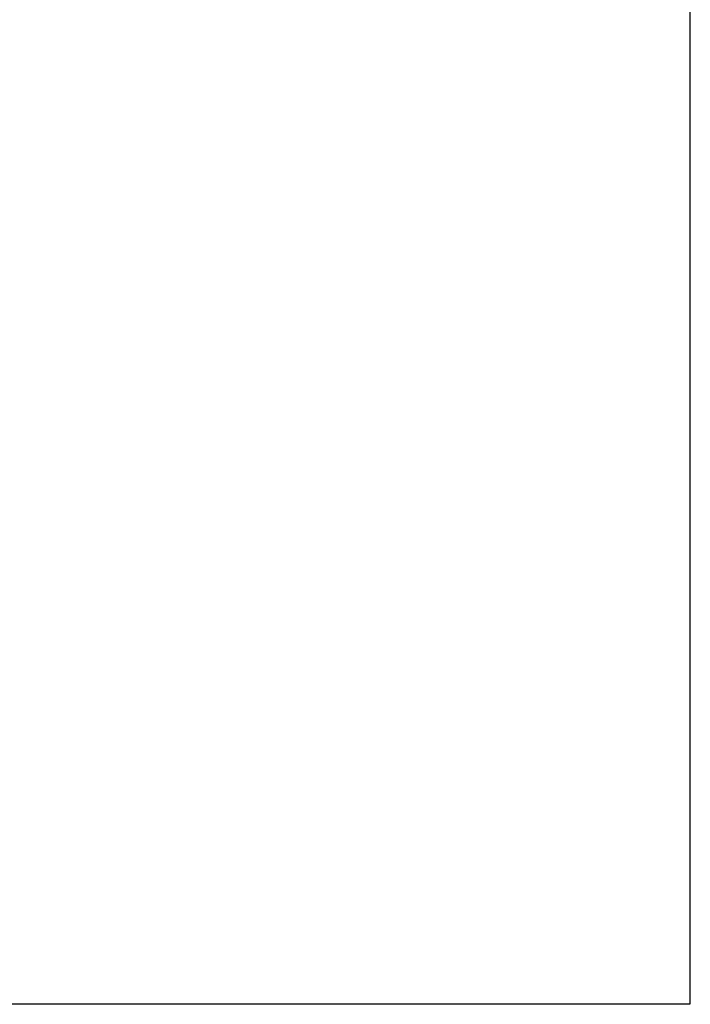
# Model space of a CAD drawing. Header units: millimetres. Extents: x 2030 to 82082, y 1212 to 75363.
# Tile 19 of 23: x 69307 to 71763, y 61404 to 65008. Entities that reach past the tile are written whole.
import ezdxf

# ---------------------------------------------------------------- set-up
doc = ezdxf.new("R2010")
doc.units = ezdxf.units.MM
doc.layers.add('Размеры и выноски', color=7, linetype='Continuous', lineweight=9, true_color=0x000000)
doc.styles.add('ISOCPEUR', font='isocpeur.ttf')
doc.dimstyles.new('ISO-25', dxfattribs={"dimtxt": 2.5, "dimasz": 2.5, "dimexe": 1.25, "dimexo": 0.625, "dimtad": 1, "dimtxsty": 'Standard', "dimcen": 2.5, "dimadec": 0, "dimazin": 0, "dimtfac": 1, "dimtmove": 0, "dimatfit": 3, "dimfxl": 1, "dimarcsym": 0})

# ---------------------------------------------------------------- blocks, each defined once
blk = doc.blocks.new('_Oblique')
at = {"color": 0, "linetype": 'ByBlock', "lineweight": -2}
blk.add_line((-0.5, -0.5), (0.5, 0.5), dxfattribs=at)
blk = doc.blocks.new('*D140')
at = {"layer": 'Defpoints', "color": 0, "transparency": 16777216}
for p in [(71762, 65664), (65068.3, 63958.6), (71762, 61404.9)]:
    blk.add_point(p, dxfattribs=at)
at = {"layer": 'Размеры и выноски', "color": 0, "lineweight": -2, "transparency": 16777216}
for p, q in [((71762, 65663.4), (71762, 61403.7)), ((65068.3, 63957.9), (65068.3, 61403.7)), ((65068.3, 61404.9), (71762, 61404.9))]:
    blk.add_line(p, q, dxfattribs=at)
at = {"layer": 'Размеры и выноски', "color": 0, "lineweight": -2, "transparency": 16777216, "xscale": 2.5, "yscale": 2.5, "zscale": 2.5, "rotation": 180}
blk.add_blockref('_Oblique', (65068.3, 61404.9), dxfattribs=at)
at = {"layer": 'Размеры и выноски', "color": 0, "lineweight": -2, "transparency": 16777216, "xscale": 2.5, "yscale": 2.5, "zscale": 2.5}
blk.add_blockref('_Oblique', (71762, 61404.9), dxfattribs=at)
at = {"layer": 'Размеры и выноски', "color": 0, "transparency": 16777216, "insert": (68415.2, 61618.4), "char_height": 250, "attachment_point": 5, "style": 'ISOCPEUR'}
blk.add_mtext('{\\H1.70293x;L}', dxfattribs=at)

msp = doc.modelspace()

# ---------------------------------------------------------------- dimensions: what is measured, and where the dimension line sits
at = {"layer": 'Размеры и выноски'}
dim = msp.add_linear_dim(base=(71761.986, 61404.919), p1=(65068.338, 63958.554), p2=(71761.986, 65664.022), text='{\\H1.70293x;L}', dimstyle='ISO-25', override={"dimscale": 1, "dimtxt": 250, "dimtxsty": 'ISOCPEUR', "dimblk1": 'Oblique', "dimblk2": 'Oblique', "dimsah": 1, "dimatfit": 0}, dxfattribs=at)
dim.commit()
dim.dimension.update_dxf_attribs({"geometry": '*D140', "text_midpoint": (68415.162, 61404.919), "dimtype": 160})

doc.saveas('drawing.dxf')
